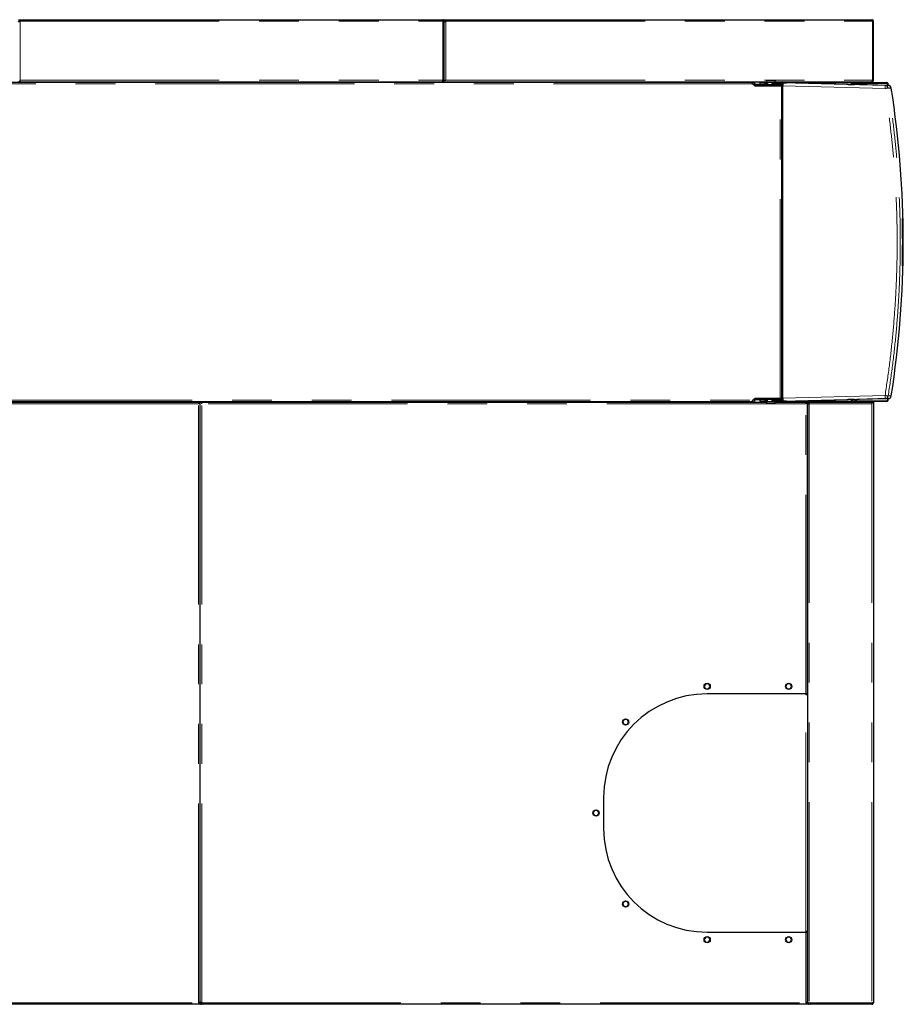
# Model space of a CAD drawing. Header units: millimetres. Extents: x 19 to 255, y 64 to 156.
# Tile 61 of 76: x 175 to 203, y 125 to 156. Entities that reach past the tile are written whole.
import ezdxf

# ---------------------------------------------------------------- set-up
doc = ezdxf.new("R2010")
doc.units = ezdxf.units.MM
doc.linetypes.add('PHANTOM', pattern=[12.7, 6.35, -1.27, 1.27, -1.27, 1.27, -1.27])

msp = doc.modelspace()

# ---------------------------------------------------------------- linework, layer by layer
at = {"color": 7, "linetype": 'Continuous', "lineweight": 25}
for p, q in [((174.472, 155.903), (174.522, 155.903)), ((174.472, 155.853), (174.522, 155.853)), ((174.522, 155.903), (187.992, 155.903)), ((187.992, 155.903), (187.992, 155.853)), ((188.042, 155.853), (188.017, 155.853)), ((188.017, 155.853), (188.017, 155.848)), ((188.042, 155.853), (188.042, 155.903)), ((188.042, 155.903), (188.092, 155.903)), ((188.042, 155.853), (188.092, 155.853)), ((188.042, 155.853), (188.042, 155.839)), ((188.042, 153.973), (188.042, 155.839)), ((188.067, 155.853), (188.067, 155.849)), ((188.092, 155.903), (201.672, 155.903)), ((201.69, 155.853), (201.69, 153.973)), ((201.722, 155.853), (201.697, 155.853)), ((201.697, 155.853), (201.697, 153.973)), ((201.722, 153.973), (201.722, 155.853)), ((197.834, 153.903), (160.928, 153.903)), ((174.522, 153.923), (174.472, 153.923)), ((174.522, 153.923), (174.522, 153.973)), ((174.522, 153.923), (187.992, 153.923)), ((175.888, 153.923), (175.888, 153.903)), ((175.94, 153.923), (175.94, 153.903)), ((176.044, 153.923), (176.044, 153.903)), ((176.096, 153.923), (176.096, 153.903)), ((185.888, 153.923), (185.888, 153.903)), ((185.94, 153.923), (185.94, 153.903)), ((186.044, 153.923), (186.044, 153.903)), ((186.096, 153.923), (186.096, 153.903)), ((187.992, 153.923), (187.992, 153.973)), ((188.042, 153.923), (187.992, 153.923)), ((188.042, 153.923), (188.042, 153.973)), ((188.042, 153.973), (188.092, 153.973)), ((188.042, 153.923), (198.316, 153.923)), ((189.158, 153.923), (189.158, 153.903)), ((189.21, 153.923), (189.21, 153.903)), ((189.314, 153.923), (189.314, 153.903)), ((189.366, 153.923), (189.366, 153.903)), ((197.158, 153.923), (197.158, 153.903)), ((197.21, 153.923), (197.21, 153.903)), ((197.314, 153.923), (197.314, 153.903)), ((197.366, 153.923), (197.366, 153.903)), ((197.728, 153.903), (197.728, 153.923)), ((197.92, 153.83), (197.86, 153.89)), ((197.882, 153.923), (197.882, 153.867)), ((197.938, 153.847), (197.938, 153.923)), ((198.101, 153.893), (198.101, 153.833)), ((198.276, 153.893), (198.101, 153.893)), ((198.276, 153.833), (198.276, 153.893)), ((198.276, 153.893), (198.288, 153.893)), ((198.288, 153.893), (198.288, 153.833)), ((198.295, 153.893), (198.288, 153.893)), ((198.295, 153.833), (198.295, 153.893)), ((198.295, 153.893), (198.346, 153.893)), ((198.316, 153.932), (198.316, 153.906)), ((198.316, 153.932), (198.317, 153.932)), ((198.316, 153.906), (198.32, 153.902)), ((198.316, 153.906), (198.596, 153.906)), ((198.317, 153.958), (198.321, 153.962)), ((198.317, 153.958), (198.317, 153.932)), ((198.595, 153.958), (198.317, 153.958)), ((198.592, 153.902), (198.32, 153.902)), ((198.321, 153.962), (198.591, 153.962)), ((198.346, 153.902), (198.346, 153.826)), ((198.504, 153.893), (198.497, 153.888)), ((198.501, 153.878), (198.497, 153.888)), ((198.497, 153.833), (198.497, 153.888)), ((198.5, 153.861), (198.501, 153.878)), ((198.5, 153.861), (198.836, 153.861)), ((198.5, 153.833), (198.5, 153.861)), ((198.838, 153.893), (198.504, 153.893)), ((198.566, 153.893), (198.566, 153.902)), ((198.591, 153.962), (198.595, 153.958)), ((198.592, 153.902), (198.596, 153.906)), ((198.595, 153.932), (198.595, 153.958)), ((198.595, 153.932), (198.596, 153.932)), ((198.596, 153.906), (198.596, 153.932)), ((198.596, 153.923), (201.658, 153.923)), ((198.783, 153.923), (198.783, 153.893)), ((202.096, 153.808), (198.838, 153.893)), ((198.854, 153.893), (198.838, 153.893)), ((198.893, 153.892), (198.956, 153.891)), ((200.922, 153.839), (198.956, 153.891)), ((201.001, 153.893), (201.001, 153.883)), ((201.001, 153.883), (201.014, 153.883)), ((201.014, 153.92), (201.014, 153.923)), ((201.014, 153.883), (201.023, 153.883)), ((201.023, 153.883), (201.023, 153.863)), ((201.023, 153.837), (201.023, 153.863)), ((201.043, 153.863), (201.043, 153.836)), ((201.063, 153.903), (202.148, 153.903)), ((202.148, 153.883), (201.063, 153.883)), ((201.073, 153.883), (202.135, 153.883)), ((201.658, 153.923), (201.672, 153.923)), ((201.672, 153.923), (201.672, 153.935)), ((201.697, 153.973), (201.722, 153.973)), ((202.135, 153.883), (202.175, 153.843)), ((202.177, 153.808), (202.167, 153.866)), ((202.187, 153.87), (202.197, 153.808)), ((197.879, 153.858), (197.948, 153.798)), ((197.916, 153.826), (197.92, 153.83)), ((197.938, 153.847), (197.938, 153.822)), ((197.938, 153.807), (197.938, 153.822)), ((197.953, 153.822), (197.938, 153.822)), ((197.953, 153.802), (197.943, 153.802)), ((197.948, 153.798), (198.753, 153.798)), ((197.953, 153.802), (197.953, 153.822)), ((198.783, 153.822), (197.953, 153.822)), ((198.783, 153.802), (197.953, 153.802)), ((198.276, 153.833), (198.101, 153.833)), ((198.288, 153.833), (198.276, 153.833)), ((198.288, 153.833), (198.295, 153.833)), ((198.346, 153.833), (198.295, 153.833)), ((198.346, 153.826), (198.35, 153.822)), ((198.346, 153.826), (198.566, 153.826)), ((198.456, 153.798), (198.456, 153.802)), ((198.497, 153.833), (198.5, 153.833)), ((198.835, 153.833), (198.5, 153.833)), ((198.562, 153.822), (198.566, 153.826)), ((198.566, 153.826), (198.566, 153.833)), ((198.646, 153.802), (198.644, 153.798)), ((198.656, 153.802), (198.656, 153.798)), ((198.682, 153.798), (198.682, 153.802)), ((198.753, 153.798), (198.798, 153.798)), ((198.772, 153.802), (198.772, 153.798)), ((198.783, 153.822), (198.783, 153.833)), ((198.783, 153.802), (198.783, 153.822)), ((198.787, 153.833), (198.787, 153.798)), ((198.798, 143.828), (198.798, 153.798)), ((198.835, 143.833), (198.835, 153.793)), ((201.043, 153.836), (201.043, 153.853)), ((201.195, 153.834), (201.122, 153.834)), ((202.193, 153.808), (201.195, 153.834)), ((202.175, 153.843), (202.181, 153.808)), ((202.646, 149.567), (202.658, 149.567)), ((202.657, 148.059), (202.657, 149.567)), ((202.654, 148.642), (202.654, 148.635)), ((202.654, 148.635), (202.654, 148.635)), ((202.654, 148.599), (202.654, 148.45)), ((202.654, 148.599), (202.654, 148.599)), ((202.654, 148.477), (202.654, 148.552)), ((202.653, 148.477), (202.654, 148.477)), ((202.654, 148.45), (202.653, 148.45)), ((202.658, 148.059), (202.646, 148.059)), ((197.948, 143.828), (197.879, 143.768)), ((197.938, 143.804), (197.938, 143.82)), ((197.943, 143.824), (197.953, 143.824)), ((198.753, 143.828), (197.948, 143.828)), ((197.953, 143.824), (197.953, 143.804)), ((197.953, 143.824), (198.783, 143.824)), ((198.45, 143.828), (198.45, 143.824)), ((198.656, 143.824), (198.656, 143.828)), ((198.682, 143.824), (198.682, 143.828)), ((198.798, 143.828), (198.753, 143.828)), ((198.772, 143.828), (198.772, 143.824)), ((198.783, 143.824), (198.783, 143.804)), ((198.787, 143.828), (198.787, 143.793)), ((198.838, 143.733), (202.096, 143.819)), ((202.193, 143.819), (201.195, 143.792)), ((202.167, 143.76), (202.177, 143.818)), ((202.181, 143.818), (202.175, 143.783)), ((202.197, 143.819), (202.187, 143.757)), ((160.928, 143.723), (197.834, 143.723)), ((160.952, 143.703), (180.212, 143.703)), ((180.212, 143.703), (180.262, 143.703)), ((180.212, 143.703), (180.212, 143.653)), ((180.262, 124.567), (180.262, 143.703)), ((180.262, 143.703), (180.312, 143.703)), ((180.312, 143.703), (198.31, 143.703)), ((180.312, 143.653), (180.312, 143.703)), ((197.728, 143.703), (197.728, 143.723)), ((197.86, 143.736), (197.92, 143.797)), ((197.882, 143.759), (197.882, 143.703)), ((197.92, 143.797), (197.916, 143.801)), ((197.938, 143.804), (197.953, 143.804)), ((197.938, 143.804), (197.938, 143.779)), ((197.938, 143.703), (197.938, 143.779)), ((197.953, 143.804), (198.783, 143.804)), ((198.101, 143.793), (198.101, 143.733)), ((198.101, 143.793), (198.276, 143.793)), ((198.101, 143.733), (198.276, 143.733)), ((198.276, 143.733), (198.276, 143.793)), ((198.276, 143.793), (198.288, 143.793)), ((198.288, 143.733), (198.276, 143.733)), ((198.288, 143.793), (198.288, 143.733)), ((198.295, 143.793), (198.288, 143.793)), ((198.288, 143.733), (198.295, 143.733)), ((198.295, 143.733), (198.295, 143.793)), ((198.295, 143.793), (198.34, 143.793)), ((198.34, 143.733), (198.295, 143.733)), ((198.314, 143.724), (198.31, 143.72)), ((198.31, 143.72), (198.31, 143.694)), ((198.59, 143.72), (198.31, 143.72)), ((198.311, 143.694), (198.31, 143.694)), ((198.311, 143.694), (198.311, 143.668)), ((198.311, 143.668), (198.589, 143.668)), ((198.315, 143.664), (198.311, 143.668)), ((198.314, 143.724), (198.586, 143.724)), ((198.585, 143.664), (198.315, 143.664)), ((198.344, 143.804), (198.34, 143.8)), ((198.34, 143.8), (198.34, 143.724)), ((198.56, 143.8), (198.34, 143.8)), ((198.497, 143.739), (198.497, 143.793)), ((198.5, 143.793), (198.497, 143.793)), ((198.497, 143.739), (198.501, 143.748)), ((198.497, 143.739), (198.504, 143.733)), ((198.5, 143.766), (198.5, 143.793)), ((198.5, 143.793), (198.835, 143.793)), ((198.836, 143.766), (198.5, 143.766)), ((198.501, 143.748), (198.5, 143.766)), ((198.504, 143.733), (198.838, 143.733)), ((198.56, 143.8), (198.556, 143.804)), ((198.56, 143.793), (198.56, 143.8)), ((198.56, 143.724), (198.56, 143.733)), ((198.589, 143.668), (198.585, 143.664)), ((198.59, 143.72), (198.586, 143.724)), ((198.59, 143.694), (198.589, 143.694)), ((198.589, 143.668), (198.589, 143.694)), ((198.59, 143.694), (198.59, 143.72)), ((198.59, 143.703), (199.572, 143.703)), ((198.783, 143.793), (198.783, 143.804)), ((198.783, 143.733), (198.783, 143.703)), ((198.838, 143.733), (198.854, 143.733)), ((198.956, 143.736), (198.893, 143.734)), ((198.956, 143.736), (200.922, 143.787)), ((199.572, 143.703), (199.622, 143.703)), ((199.572, 143.703), (199.572, 143.653)), ((199.622, 134.403), (199.622, 143.703)), ((199.622, 143.703), (199.661, 143.703)), ((199.622, 143.664), (199.622, 124.562)), ((199.622, 143.664), (199.647, 143.664)), ((199.661, 143.703), (199.661, 143.678)), ((199.661, 143.703), (201.658, 143.703)), ((201.001, 143.743), (201.001, 143.733)), ((201.014, 143.743), (201.001, 143.743)), ((201.023, 143.743), (201.014, 143.743)), ((201.014, 143.703), (201.014, 143.706)), ((201.023, 143.763), (201.023, 143.79)), ((201.023, 143.763), (201.023, 143.743)), ((201.043, 143.773), (201.043, 143.79)), ((201.043, 143.79), (201.043, 143.763)), ((201.063, 143.743), (202.148, 143.743)), ((202.148, 143.723), (201.063, 143.723)), ((202.135, 143.743), (201.073, 143.743)), ((201.122, 143.792), (201.195, 143.792)), ((201.672, 143.703), (201.658, 143.703)), ((201.668, 143.678), (201.672, 143.678)), ((201.67, 143.668), (201.673, 143.668)), ((201.672, 143.703), (201.722, 143.703)), ((201.672, 143.703), (201.672, 143.653)), ((201.722, 143.703), (201.722, 143.653)), ((201.722, 143.653), (201.722, 124.553)), ((202.175, 143.783), (202.135, 143.743)), ((196.376, 134.723), (196.332, 134.646)), ((196.472, 134.723), (196.376, 134.723)), ((196.513, 134.64), (196.472, 134.723)), ((198.976, 134.723), (198.932, 134.646)), ((199.072, 134.723), (198.976, 134.723)), ((199.113, 134.64), (199.072, 134.723)), ((196.332, 134.646), (196.373, 134.563)), ((196.373, 134.563), (196.468, 134.563)), ((199.572, 134.403), (196.422, 134.403)), ((196.468, 134.563), (196.513, 134.64)), ((198.932, 134.646), (198.973, 134.563)), ((198.973, 134.563), (199.068, 134.563)), ((199.068, 134.563), (199.113, 134.64)), ((199.622, 134.403), (199.572, 134.403)), ((199.572, 134.383), (199.572, 134.403)), ((199.572, 134.383), (199.622, 134.383)), ((193.776, 133.586), (193.732, 133.509)), ((193.732, 133.509), (193.773, 133.426)), ((193.872, 133.586), (193.776, 133.586)), ((193.868, 133.426), (193.913, 133.503)), ((193.913, 133.503), (193.872, 133.586)), ((193.773, 133.426), (193.868, 133.426)), ((193.122, 131.103), (193.122, 130.103)), ((192.836, 130.683), (192.792, 130.606)), ((192.932, 130.683), (192.836, 130.683)), ((192.973, 130.6), (192.932, 130.683)), ((192.792, 130.606), (192.833, 130.523)), ((192.833, 130.523), (192.928, 130.523)), ((192.928, 130.523), (192.973, 130.6)), ((193.776, 127.781), (193.732, 127.704)), ((193.732, 127.704), (193.773, 127.621)), ((193.773, 127.621), (193.868, 127.621)), ((193.872, 127.781), (193.776, 127.781)), ((193.868, 127.621), (193.913, 127.698)), ((193.913, 127.698), (193.872, 127.781)), ((196.376, 126.643), (196.332, 126.566)), ((196.332, 126.566), (196.373, 126.483)), ((196.472, 126.643), (196.376, 126.643)), ((196.422, 126.803), (199.572, 126.803)), ((196.468, 126.483), (196.513, 126.56)), ((196.513, 126.56), (196.472, 126.643)), ((198.976, 126.643), (198.932, 126.566)), ((198.932, 126.566), (198.973, 126.483)), ((199.072, 126.643), (198.976, 126.643)), ((199.068, 126.483), (199.113, 126.56)), ((199.113, 126.56), (199.072, 126.643)), ((199.572, 126.803), (199.572, 126.823)), ((199.622, 126.823), (199.572, 126.823)), ((199.572, 126.819), (199.576, 126.819)), ((199.572, 126.803), (199.622, 126.803)), ((199.576, 126.819), (199.576, 126.823)), ((199.616, 126.823), (199.616, 126.819)), ((199.616, 126.819), (199.622, 126.819)), ((199.622, 124.567), (199.622, 126.803)), ((196.373, 126.483), (196.468, 126.483)), ((198.973, 126.483), (199.068, 126.483)), ((180.212, 124.503), (160.952, 124.503)), ((180.262, 124.553), (180.212, 124.553)), ((180.262, 124.503), (180.212, 124.503)), ((180.237, 124.553), (180.237, 124.558)), ((180.262, 124.553), (180.262, 124.567)), ((180.262, 124.553), (180.262, 124.503)), ((180.262, 124.553), (180.287, 124.553)), ((180.287, 124.558), (180.287, 124.553)), ((180.312, 124.503), (180.312, 124.553)), ((199.572, 124.503), (180.312, 124.503)), ((199.622, 124.553), (199.572, 124.553)), ((199.622, 124.503), (199.572, 124.503)), ((199.622, 124.553), (199.622, 124.562)), ((199.622, 124.553), (199.622, 124.503)), ((199.634, 124.553), (199.622, 124.553)), ((201.672, 124.542), (199.672, 124.542)), ((199.672, 124.528), (199.672, 124.503)), ((201.672, 124.528), (199.672, 124.528)), ((201.672, 124.503), (199.672, 124.503)), ((199.742, 124.528), (199.742, 124.542)), ((201.522, 124.528), (201.522, 124.542)), ((201.672, 124.528), (201.672, 124.542)), ((201.672, 124.503), (201.672, 124.528))]:
    msp.add_line(p, q, dxfattribs=at)
at = {"color": 8, "linetype": 'PHANTOM', "lineweight": 18}
for p, q in [((174.522, 155.853), (187.992, 155.853)), ((174.522, 155.853), (174.522, 153.973)), ((187.992, 153.973), (187.992, 155.853)), ((188.092, 155.853), (201.69, 155.853)), ((188.092, 155.853), (188.092, 153.973)), ((174.522, 153.973), (187.992, 153.973)), ((188.092, 153.973), (201.69, 153.973)), ((198.854, 153.893), (201.001, 153.893)), ((201.014, 153.837), (201.014, 153.883)), ((197.879, 153.858), (160.958, 153.858)), ((198.101, 153.847), (197.938, 153.847)), ((198.753, 143.828), (198.753, 153.798)), ((198.835, 153.793), (202.094, 153.708)), ((202.096, 153.808), (202.193, 153.808)), ((202.193, 153.724), (202.289, 153.724)), ((198.835, 143.833), (202.094, 143.919)), ((202.193, 143.819), (202.096, 143.819)), ((202.289, 143.903), (202.193, 143.903)), ((180.212, 143.653), (160.952, 143.653)), ((160.958, 143.768), (197.879, 143.768)), ((180.212, 124.553), (180.212, 143.653)), ((199.572, 143.653), (180.312, 143.653)), ((180.312, 124.553), (180.312, 143.653)), ((197.938, 143.779), (198.101, 143.779)), ((201.001, 143.733), (198.854, 143.733)), ((199.572, 134.403), (199.572, 143.653)), ((199.647, 143.663), (199.669, 143.663)), ((199.672, 143.653), (199.672, 124.542)), ((201.672, 143.653), (199.672, 143.653)), ((201.014, 143.743), (201.014, 143.79)), ((201.672, 143.653), (201.672, 124.542)), ((199.572, 126.823), (199.572, 134.383)), ((199.572, 124.553), (199.572, 126.803)), ((160.952, 124.553), (180.212, 124.553)), ((180.312, 124.553), (199.572, 124.553))]:
    msp.add_line(p, q, dxfattribs=at)
at = {"color": 8, "linetype": 'PHANTOM', "lineweight": 18, "flags": 128}
for points in [[(202.094, 153.708), (202.094, 153.727), (202.095, 153.746), (202.095, 153.764), (202.096, 153.779), (202.096, 153.791), (202.096, 153.8), (202.096, 153.806), (202.096, 153.808)], [(202.096, 143.819), (202.096, 143.821), (202.096, 143.826), (202.096, 143.835), (202.096, 143.848), (202.095, 143.863), (202.095, 143.88), (202.094, 143.899), (202.094, 143.919)]]:
    msp.add_lwpolyline(points, dxfattribs=at)
at = {"color": 7, "linetype": 'Continuous', "lineweight": 25}
for centre in [(196.422, 134.643), (199.022, 134.643), (193.822, 133.506), (192.882, 130.603), (193.822, 127.701), (196.422, 126.563), (199.022, 126.563)]:
    msp.add_circle(centre, 0.1, dxfattribs=at)
for centre, radius, start, end in [((198.814, 153.896), 0.0273, 98.1739, 186.3207), ((201.033, 153.895), 0.0316, 125.4149, 182.4848), ((201.063, 153.863), 0.04, 90, 180), ((201.073, 153.853), 0.03, 90, 180), ((201.063, 153.863), 0.02, 90, 180), ((202.148, 153.863), 0.04, 9.2609, 90), ((202.148, 153.863), 0.02, 9.2609, 90), ((202.094, 153.708), 0.1, 8.9799, 88.4918), ((202.19, 153.708), 0.1, 8.9798, 88.4918), ((171.244, 148.813), 31.431, 351.012, 8.988), ((171.223, 148.813), 31.432, 358.6254, 1.3746), ((171.236, 148.813), 31.431, 358.6254, 1.3746), ((202.094, 143.919), 0.1, 271.509, 351.0198), ((202.19, 143.919), 0.1, 271.5089, 351.0198), ((198.814, 143.73), 0.0273, 173.6796, 261.8253), ((201.033, 143.732), 0.0316, 177.5157, 234.5846), ((201.063, 143.763), 0.04, 180, 270), ((201.073, 143.773), 0.03, 180, 270), ((201.063, 143.763), 0.02, 180, 270), ((202.148, 143.763), 0.02, 270, 350.7391), ((202.148, 143.763), 0.04, 270, 350.7391), ((196.422, 131.103), 3.3, 90, 180), ((196.422, 130.103), 3.3, 180, 270)]:
    msp.add_arc(centre, radius, start, end, dxfattribs=at)
for centre, major_axis, ratio, start_param, end_param in [((198.838, 153.793), (0, 0.1), 0.026177, 0.832517, 1.570111), ((198.824, 153.894), (0.1, -0.0026), 0.000685, 5.017049, 5.484715), ((200.922, 153.839), (0.2, -0.005), 0.000685, 4.712407, 6.257023), ((198.838, 143.833), (0, 0.1), 0.026177, 1.571482, 2.309076), ((198.824, 143.732), (0.1, 0.0026), 0.000685, 0.79847, 1.266136), ((200.922, 143.787), (0.2, 0.005), 0.000685, 0.026162, 1.570778)]:
    msp.add_ellipse(centre, major_axis=major_axis, ratio=ratio, start_param=start_param, end_param=end_param, dxfattribs=at)
for points, knots in [([(174.472, 155.839), (174.473, 155.84), (174.474, 155.842), (174.483, 155.845), (174.496, 155.848), (174.51, 155.851), (174.519, 155.853), (174.522, 155.853)], [0, 0, 0, 0, 0.218143, 0.436301, 0.654487, 0.87265, 1, 1, 1, 1]), ([(188.042, 155.853), (188.042, 155.859), (188.041, 155.87), (188.032, 155.886), (188.019, 155.897), (188.005, 155.903), (187.996, 155.903), (187.992, 155.903)], [0, 0, 0, 0, 0.218154, 0.436314, 0.654486, 0.872647, 1, 1, 1, 1]), ([(188.017, 155.853), (188.017, 155.856), (188.016, 155.862), (188.011, 155.87), (188.004, 155.876), (187.997, 155.878), (187.993, 155.878), (187.992, 155.878)], [0, 0, 0, 0, 0.22837, 0.456745, 0.685023, 0.913329, 1, 1, 1, 1]), ([(187.992, 155.853), (187.998, 155.852), (188.009, 155.85), (188.025, 155.847), (188.036, 155.844), (188.041, 155.841), (188.042, 155.84), (188.042, 155.839)], [0, 0, 0, 0, 0.218159, 0.436318, 0.654482, 0.872651, 1, 1, 1, 1]), ([(188.042, 155.839), (188.043, 155.84), (188.044, 155.842), (188.053, 155.845), (188.066, 155.848), (188.08, 155.851), (188.089, 155.853), (188.092, 155.853)], [0, 0, 0, 0, 0.218151, 0.436314, 0.654493, 0.872647, 1, 1, 1, 1]), ([(201.672, 155.903), (201.674, 155.903), (201.676, 155.902), (201.68, 155.892), (201.684, 155.879), (201.687, 155.865), (201.689, 155.856), (201.69, 155.853)], [0, 0, 0, 0, 0.220213, 0.440474, 0.66072, 0.880977, 1, 1, 1, 1]), ([(201.722, 155.853), (201.722, 155.859), (201.72, 155.871), (201.711, 155.886), (201.698, 155.897), (201.684, 155.903), (201.675, 155.903), (201.672, 155.903)], [0, 0, 0, 0, 0.220232, 0.440481, 0.660731, 0.88098, 1, 1, 1, 1]), ([(201.697, 155.853), (201.697, 155.856), (201.696, 155.862), (201.692, 155.87), (201.687, 155.873), (201.685, 155.874)], [0, 0, 0, 0, 0.364405, 0.728776, 1, 1, 1, 1]), ([(201.697, 155.853), (201.697, 155.852), (201.696, 155.85), (201.693, 155.848), (201.69, 155.847), (201.69, 155.846)], [0, 0, 0, 0, 0.469572, 0.939145, 1, 1, 1, 1]), ([(197.834, 153.903), (197.838, 153.903), (197.845, 153.901), (197.856, 153.891), (197.868, 153.876), (197.875, 153.864), (197.879, 153.858)], [0, 0, 0, 0, 0.250005, 0.5, 0.749996, 1, 1, 1, 1]), ([(197.86, 153.89), (197.857, 153.892), (197.853, 153.896), (197.848, 153.899), (197.845, 153.9)], [0, 0, 0, 0, 0.501216, 1, 1, 1, 1]), ([(198.838, 153.893), (198.837, 153.893), (198.837, 153.892), (198.836, 153.885), (198.836, 153.875), (198.836, 153.865), (198.836, 153.861)], [0, 0, 0, 0, 0.260166, 0.513562, 0.760169, 1, 1, 1, 1]), ([(201.69, 153.973), (201.688, 153.967), (201.683, 153.955), (201.675, 153.939), (201.668, 153.928), (201.662, 153.924), (201.659, 153.923), (201.658, 153.923)], [0, 0, 0, 0, 0.231967, 0.464015, 0.69606, 0.928103, 1, 1, 1, 1]), ([(201.672, 153.923), (201.678, 153.924), (201.69, 153.925), (201.706, 153.935), (201.718, 153.95), (201.722, 153.963), (201.722, 153.971), (201.722, 153.973)], [0, 0, 0, 0, 0.231965, 0.464015, 0.696054, 0.928093, 1, 1, 1, 1]), ([(201.68, 153.95), (201.681, 153.95), (201.685, 153.951), (201.691, 153.956), (201.696, 153.965), (201.697, 153.971), (201.697, 153.973)], [0, 0, 0, 0, 0.059001, 0.407485, 0.756095, 1, 1, 1, 1]), ([(201.686, 153.964), (201.688, 153.965), (201.692, 153.965), (201.695, 153.966), (201.696, 153.966)], [0, 0, 0, 0, 0.466951, 1, 1, 1, 1]), ([(201.688, 153.967), (201.688, 153.967), (201.692, 153.968), (201.696, 153.971), (201.697, 153.972), (201.697, 153.973)], [0, 0, 0, 0, 0.126206, 0.563102, 1, 1, 1, 1]), ([(197.938, 153.822), (197.936, 153.822), (197.933, 153.823), (197.928, 153.824), (197.924, 153.826), (197.921, 153.829), (197.92, 153.83)], [0, 0, 0, 0, 0.249996, 0.499997, 0.75, 1, 1, 1, 1]), ([(197.879, 143.768), (197.875, 143.762), (197.868, 143.751), (197.856, 143.736), (197.845, 143.725), (197.838, 143.724), (197.834, 143.723)], [0, 0, 0, 0, 0.249995, 0.499997, 0.749995, 1, 1, 1, 1]), ([(197.845, 143.727), (197.848, 143.728), (197.853, 143.731), (197.857, 143.734), (197.86, 143.736)], [0, 0, 0, 0, 0.4987681, 1, 1, 1, 1]), ([(197.92, 143.797), (197.921, 143.798), (197.924, 143.8), (197.928, 143.802), (197.933, 143.804), (197.936, 143.804), (197.938, 143.804)], [0, 0, 0, 0, 0.2500013, 0.5000063, 0.7500027, 1, 1, 1, 1]), ([(198.836, 143.766), (198.836, 143.761), (198.836, 143.752), (198.836, 143.742), (198.837, 143.735), (198.837, 143.734), (198.838, 143.733)], [0, 0, 0, 0, 0.239832, 0.486438, 0.739834, 1, 1, 1, 1]), ([(199.622, 143.664), (199.623, 143.663), (199.624, 143.661), (199.636, 143.659), (199.653, 143.656), (199.666, 143.654), (199.672, 143.653)], [0, 0, 0, 0, 0.249989, 0.499999, 0.75, 1, 1, 1, 1]), ([(199.647, 143.664), (199.648, 143.663), (199.648, 143.661), (199.654, 143.659), (199.662, 143.656), (199.669, 143.654), (199.672, 143.653)], [0, 0, 0, 0, 0.249968, 0.499985, 0.749993, 1, 1, 1, 1]), ([(199.672, 143.653), (199.671, 143.66), (199.67, 143.673), (199.667, 143.689), (199.664, 143.701), (199.662, 143.703), (199.661, 143.703)], [0, 0, 0, 0, 0.250002, 0.5, 0.75001, 1, 1, 1, 1]), ([(199.672, 143.653), (199.671, 143.657), (199.67, 143.663), (199.667, 143.671), (199.664, 143.677), (199.662, 143.678), (199.661, 143.678)], [0, 0, 0, 0, 0.250021, 0.500013, 0.750029, 1, 1, 1, 1]), ([(201.658, 143.703), (201.659, 143.703), (201.661, 143.702), (201.664, 143.693), (201.667, 143.68), (201.67, 143.666), (201.672, 143.657), (201.672, 143.653)], [0, 0, 0, 0, 0.218146, 0.436306, 0.654483, 0.872648, 1, 1, 1, 1]), ([(180.262, 124.567), (180.262, 124.566), (180.261, 124.564), (180.252, 124.561), (180.239, 124.558), (180.225, 124.555), (180.216, 124.554), (180.212, 124.553)], [0, 0, 0, 0, 0.218143, 0.436305, 0.654484, 0.872645, 1, 1, 1, 1]), ([(180.312, 124.553), (180.307, 124.554), (180.295, 124.556), (180.28, 124.559), (180.269, 124.563), (180.263, 124.565), (180.262, 124.567), (180.262, 124.567)], [0, 0, 0, 0, 0.218148, 0.436324, 0.654477, 0.87265, 1, 1, 1, 1]), ([(180.262, 124.553), (180.263, 124.548), (180.264, 124.536), (180.273, 124.521), (180.286, 124.51), (180.3, 124.504), (180.309, 124.503), (180.312, 124.503)], [0, 0, 0, 0, 0.218152, 0.436311, 0.654481, 0.872644, 1, 1, 1, 1]), ([(180.287, 124.553), (180.288, 124.55), (180.288, 124.544), (180.293, 124.536), (180.3, 124.531), (180.307, 124.528), (180.311, 124.528), (180.312, 124.528)], [0, 0, 0, 0, 0.228344, 0.456739, 0.68504, 0.913353, 1, 1, 1, 1]), ([(199.622, 124.567), (199.622, 124.566), (199.621, 124.564), (199.612, 124.561), (199.599, 124.558), (199.585, 124.555), (199.576, 124.554), (199.572, 124.553)], [0, 0, 0, 0, 0.218145, 0.436309, 0.654483, 0.872645, 1, 1, 1, 1]), ([(199.672, 124.542), (199.666, 124.544), (199.655, 124.547), (199.64, 124.551), (199.628, 124.555), (199.623, 124.559), (199.622, 124.561), (199.622, 124.562)], [0, 0, 0, 0, 0.221097, 0.442218, 0.663332, 0.884446, 1, 1, 1, 1]), ([(199.622, 124.553), (199.623, 124.547), (199.624, 124.535), (199.634, 124.519), (199.649, 124.508), (199.663, 124.504), (199.67, 124.503), (199.672, 124.503)], [0, 0, 0, 0, 0.232309, 0.464685, 0.697076, 0.929469, 1, 1, 1, 1]), ([(199.647, 124.553), (199.648, 124.55), (199.648, 124.543), (199.655, 124.534), (199.664, 124.529), (199.67, 124.528), (199.672, 124.528)], [0, 0, 0, 0, 0.24937, 0.528065, 0.806915, 1, 1, 1, 1]), ([(199.663, 124.545), (199.663, 124.541), (199.664, 124.535), (199.665, 124.531), (199.665, 124.529)], [0, 0, 0, 0, 0.656532, 1, 1, 1, 1]), ([(199.664, 124.545), (199.664, 124.544), (199.665, 124.541), (199.667, 124.535), (199.67, 124.529), (199.671, 124.529), (199.672, 124.528)], [0, 0, 0, 0, 0.027317, 0.351553, 0.675778, 1, 1, 1, 1]), ([(201.522, 124.528), (201.54, 124.529), (201.561, 124.53), (201.58, 124.54), (201.584, 124.542)], [0, 0, 0, 0, 0.7892954, 1, 1, 1, 1]), ([(201.722, 124.553), (201.721, 124.552), (201.72, 124.551), (201.708, 124.548), (201.692, 124.545), (201.679, 124.543), (201.672, 124.542)], [0, 0, 0, 0, 0.249986, 0.499999, 0.749999, 1, 1, 1, 1]), ([(201.672, 124.503), (201.679, 124.504), (201.692, 124.506), (201.708, 124.517), (201.72, 124.534), (201.721, 124.547), (201.722, 124.553)], [0, 0, 0, 0, 0.250001, 0.500001, 0.750014, 1, 1, 1, 1]), ([(201.672, 124.528), (201.676, 124.529), (201.682, 124.529), (201.69, 124.535), (201.695, 124.541), (201.696, 124.545), (201.696, 124.546)], [0, 0, 0, 0, 0.3100283, 0.6200362, 0.9300745, 1, 1, 1, 1])]:
    msp.add_open_spline(points, degree=3, knots=knots, dxfattribs=at)
at = {"color": 8, "linetype": 'PHANTOM', "lineweight": 18}
for points, knots in [([(202.094, 153.708), (202.106, 153.71), (202.126, 153.713), (202.148, 153.717), (202.164, 153.719), (202.176, 153.721), (202.188, 153.723), (202.191, 153.723), (202.193, 153.724)], [0, 0, 0, 0, 0.239813, 0.384568, 0.499989, 0.631407, 0.760189, 1, 1, 1, 1]), ([(202.094, 143.919), (202.139, 144.221), (202.229, 144.825), (202.331, 145.735), (202.408, 146.649), (202.458, 147.566), (202.482, 148.485), (202.478, 149.386), (202.449, 150.27), (202.397, 151.134), (202.32, 151.995), (202.222, 152.854), (202.137, 153.423), (202.094, 153.708)], [0, 0, 0, 0, 0.093197, 0.186367, 0.279671, 0.373138, 0.466603, 0.560103, 0.648221, 0.736356, 0.824281, 0.912126, 1, 1, 1, 1]), ([(202.193, 143.903), (202.238, 144.207), (202.329, 144.814), (202.431, 145.73), (202.509, 146.647), (202.558, 147.566), (202.582, 148.485), (202.578, 149.387), (202.549, 150.27), (202.497, 151.136), (202.42, 152.001), (202.322, 152.864), (202.236, 153.437), (202.193, 153.724)], [0, 0, 0, 0, 0.09349, 0.186908, 0.280254, 0.373528, 0.46673, 0.55989, 0.647785, 0.735743, 0.823765, 0.911851, 1, 1, 1, 1]), ([(202.094, 143.919), (202.106, 143.917), (202.126, 143.914), (202.148, 143.91), (202.164, 143.907), (202.176, 143.906), (202.188, 143.904), (202.191, 143.903), (202.193, 143.903)], [0, 0, 0, 0, 0.239813, 0.38458, 0.499988, 0.631407, 0.760188, 1, 1, 1, 1])]:
    msp.add_open_spline(points, degree=3, knots=knots, dxfattribs=at)

doc.saveas('drawing.dxf')
